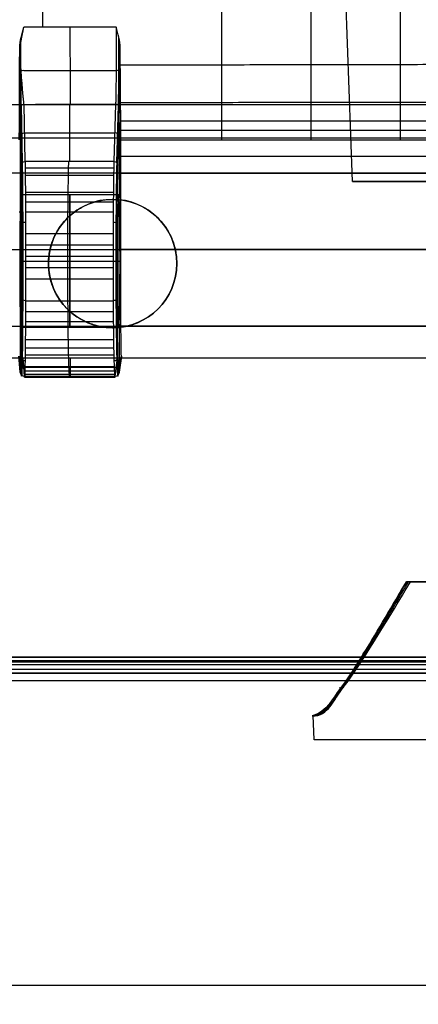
# Model space of a CAD drawing. Header units: millimetres. Extents: x -184 to 185, y -135 to 526.
# Tile 4 of 256: x -91 to -42, y -22 to 100. Entities that reach past the tile are written whole.
import ezdxf

# ---------------------------------------------------------------- set-up
doc = ezdxf.new("R2010")
doc.units = ezdxf.units.MM
doc.header["$MEASUREMENT"] = 0
doc.layers.add('Predefinito', color=7, linetype='Continuous', true_color=0x000000)

msp = doc.modelspace()

# ---------------------------------------------------------------- linework, layer by layer
at = {"layer": 'Predefinito'}
for p, q in [((-49.99, 80.18, -225), (-51.57, 125.18, -225)), ((179.11, 89.77, 44.6), (-177.81, 89.77, 44.6)), ((-91.29, 89.69, 28.36), (-91.17, 82.55, 16.63)), ((-90.81, 82.68, 16.56), (-90.94, 89.81, 28.28)), ((-85.23, 82.68, 16.56), (-85.23, 89.83, 28.31)), ((-79.52, 89.85, 28.34), (-79.73, 82.68, 16.56)), ((-79.38, 82.55, 16.63), (-79.17, 89.72, 28.41)), ((-91.44, 89.38, 28.54), (-91.31, 82.25, 16.82)), ((-79.23, 82.25, 16.81), (-79.02, 89.42, 28.59)), ((-91.41, 87.57, 25.56), (-91.41, 78.15, 25.56)), ((-79.08, 87.57, 25.55), (-79.08, 78.15, 25.55)), ((-90.88, 86.26, 22.45), (-79.63, 86.26, 22.45)), ((-177.81, 85.64, 46.2), (179.11, 85.64, 46.2)), ((-78.86, 85.4, 37.84), (0.65, 85.4, 37.84)), ((-79.73, 82.68, 16.56), (-90.81, 82.68, 16.56)), ((-78.85, 83.37, 38.52), (80.15, 83.37, 38.52)), ((179.11, 81.24, 46.75), (-177.81, 81.24, 46.75)), ((-90.8, 81.88, 15.39), (-79.75, 81.88, 15.39)), ((-78.85, 62.16, 38.75), (-78.85, 81.24, 38.75)), ((-78.85, 81.24, 38.75), (80.14, 81.24, 38.75)), ((-90.79, 80.97, 14.29), (-79.77, 80.97, 14.29)), ((-49.99, 80.18, -225), (-40, 80.18, -225)), ((-90.77, 78.85, 12.4), (-79.8, 78.85, 12.4)), ((-79.12, 78.53, 23.1), (-91.38, 78.53, 23.1)), ((-90.76, 77.66, 11.61), (-79.82, 77.66, 11.61)), ((-79.89, 77.97, 0), (-79.89, 77.97, -35)), ((-91.54, 76.42, 38.75), (-91.44, 76.42, 28.62)), ((-91.32, 76.42, 17.59), (-91.26, 76.42, 11.5)), ((-90.76, 76.4, 10.95), (-79.83, 76.4, 10.95)), ((-79.32, 76.43, 11.51), (-79.21, 76.43, 17.61)), ((-79.02, 76.43, 28.6), (-78.85, 76.43, 38.75)), ((-90.75, 73.72, 10.01), (-79.84, 73.72, 10.01)), ((-177.81, 71.7, 46.75), (179.11, 71.7, 46.75)), ((-90.74, 72.32, 9.74), (-79.85, 72.32, 9.74)), ((80.14, 71.7, 38.75), (-78.85, 71.7, 38.75)), ((-91.47, 70.28, 31.35), (-78.97, 70.28, 31.35)), ((-91.29, 70.28, 14.85), (-79.26, 70.28, 14.85)), ((-90.74, 70.91, 9.61), (-79.85, 70.91, 9.61)), ((-87.89, 69.97, -35), (-87.89, 69.97, 0)), ((-71.89, 69.97, 0), (-71.89, 69.97, -35)), ((-71.89, 69.97, 0), (-71.89, 69.97, -35)), ((-90.74, 69.49, 9.62), (-79.85, 69.49, 9.62)), ((-90.74, 68.07, 9.77), (-79.85, 68.07, 9.77)), ((-90.75, 65.32, 10.48), (-79.84, 65.32, 10.48)), ((-90.76, 64.01, 11.03), (-79.83, 64.01, 11.03)), ((-90.77, 62.75, 11.71), (-79.82, 62.75, 11.71)), ((-171.81, 62.16, 46.75), (173.11, 62.16, 46.75)), ((-91.41, 62.4, 25.56), (-91.41, 56.37, 25.56)), ((-91.38, 62.03, 23.1), (-79.12, 62.03, 23.1)), ((-79.89, 61.97, 0), (-79.89, 61.97, -35)), ((-79.08, 62.4, 25.55), (-79.08, 56.37, 25.55)), ((80.14, 62.16, 38.75), (-78.85, 62.16, 38.75)), ((-90.79, 60.49, 13.42), (-79.79, 60.49, 13.42)), ((-90.8, 59.48, 14.43), (-79.77, 59.48, 14.43)), ((-91.27, 58.16, 42.75), (-171.81, 58.16, 42.75)), ((-91.41, 56.42, 25.96), (-91.57, 58.44, 41.29)), ((-91.26, 56.06, 26), (-91.43, 58.2, 42.19)), ((-91.09, 58.2, 43.28), (-79.27, 58.2, 43.28)), ((-91.09, 58.2, 43.28), (-90.91, 55.92, 26.03)), ((-90.81, 58.59, 15.54), (-79.75, 58.59, 15.54)), ((-85.18, 58.2, 43.28), (-85.18, 55.92, 26.03)), ((-79.57, 55.92, 26.03), (-79.27, 58.2, 43.28)), ((-79.21, 56.06, 26), (-78.93, 58.21, 42.25)), ((80.39, 58.16, 42.75), (-79.09, 58.16, 42.75)), ((-78.8, 58.44, 41.29), (-79.07, 56.42, 25.95)), ((-91, 57.06, 34.65), (-79.42, 57.06, 34.65)), ((-90.85, 56.61, 19.3), (-79.68, 56.61, 19.3)), ((-90.83, 57.14, 17.98), (-79.71, 57.14, 17.98)), ((-90.91, 55.92, 26.03), (-79.57, 55.92, 26.03)), ((-90.89, 55.8, 23.48), (-79.61, 55.8, 23.48)), ((-90.87, 55.94, 22.06), (-79.64, 55.94, 22.06)), ((-90.86, 56.2, 20.66), (-79.66, 56.2, 20.66)), ((-0.01, 30.32, -11), (-43.24, 30.32, -11)), ((-43.24, 30.32, -29.5), (-43.24, 30.32, -11)), ((-42.76, 30.32, -35), (-43.24, 30.32, -29.5)), ((-48.5, 21.27, -29.5), (-48.67, 21.44, -11)), ((49.29, 20.46, -11), (-49.12, 20.46, -11)), ((-51.33, 16.88, -29.5), (-51.6, 17.15, -11)), ((-54.74, 10.61, -11.01), (-54.88, 13.64, -11)), ((55.02, 10.61, -11), (-54.74, 10.61, -11.01))]:
    msp.add_line(p, q, dxfattribs=at)
at = {"layer": 'Predefinito', "extrusion": (0.003388, -0.946209, -0.323537)}
msp.add_arc((-90.64, -0.05, -99.56), 0.5, 181.9401, 270.2861, dxfattribs=at)
at = {"layer": 'Predefinito', "extrusion": (-0.005684, -0.945486, -0.325613)}
msp.add_arc((-80.02, 0.04, -98.83), 0.5, 270.1063, 357.4277, dxfattribs=at)
at = {"layer": 'Predefinito', "extrusion": (0.008946, -0.519862, -0.854203)}
for centre in [(-89.39, -62.84, -64.8), (-89.39, -62.84, -57.94)]:
    msp.add_arc(centre, 0.5, 181.154, 270.8421, dxfattribs=at)
at = {"layer": 'Predefinito', "extrusion": (0.014909, 0.519825, 0.854142)}
msp.add_arc((82.05, -59.52, 62.83), 0.5, 181.9232, 271.4033, dxfattribs=at)
at = {"layer": 'Predefinito', "extrusion": (-0.014909, -0.519825, -0.854142)}
msp.add_arc((-82.05, -59.52, -55.93), 0.5, 268.5967, 358.0768, dxfattribs=at)
at = {"layer": 'Predefinito', "extrusion": (1.90698e-22, 4.44089e-16, -1)}
msp.add_arc((79.89, 69.97, 17.68), 8, 360, 180.0001, dxfattribs=at)
at = {"layer": 'Predefinito', "extrusion": (3.10694e-06, 4.23547e-07, 1)}
for start, end in [(0, 180), (180, 360)]:
    msp.add_arc((-79.89, 69.97, 0), 8, start, end, dxfattribs=at)
at = {"layer": 'Predefinito', "extrusion": (1, 8.61264e-16, -8.61264e-16)}
msp.add_arc((70.28, 23.1, -85.25), 8.25, 180, 0, dxfattribs=at)
at = {"layer": 'Predefinito', "extrusion": (1, -1.72253e-15, -1.72253e-15)}
msp.add_arc((70.28, 23.1, -85.22), 8.25, 360, 180, dxfattribs=at)
at = {"layer": 'Predefinito', "extrusion": (-0.003472, 0.943444, 0.331513)}
msp.add_arc((90.48, -14.68, 74.62), 0.5, 269.9303, 359.3629, dxfattribs=at)
at = {"layer": 'Predefinito', "extrusion": (0.005786, 0.943435, 0.331507)}
msp.add_arc((80.29, -14.4, 73.84), 0.5, 181.0611, 270.1161, dxfattribs=at)
at = {"layer": 'Predefinito', "extrusion": (6.66134e-16, -2.22045e-16, -1)}
msp.add_arc((79.89, 69.97, 17.5), 8, 180.0001, 360, dxfattribs=at)
at = {"layer": 'Predefinito', "extrusion": (-2.38636e-07, -3.18316e-07, -1)}
msp.add_arc((79.89, 69.97, 35), 8, 180.0002, 269.9219, dxfattribs=at)
at = {"layer": 'Predefinito', "extrusion": (0.003574, 0.939953, -0.341284)}
msp.add_arc((91, 32.52, 57.52), 0.5, 269.9261, 359.3594, dxfattribs=at)
at = {"layer": 'Predefinito', "extrusion": (-0.005958, 0.939933, -0.341307)}
msp.add_arc((79.41, 32.82, 58.32), 0.5, 181.0662, 270.1232, dxfattribs=at)
at = {"layer": 'Predefinito', "extrusion": (0.009001, 0.510982, -0.859544)}
msp.add_arc((91.83, 57.35, 14.39), 0.5, 269.1331, 358.8225, dxfattribs=at)
at = {"layer": 'Predefinito', "extrusion": (-0.015003, 0.510917, -0.859499)}
msp.add_arc((77.98, 60.72, 16.4), 0.5, 181.9601, 271.4447, dxfattribs=at)
at = {"layer": 'Predefinito', "extrusion": (-0.010382, 0.130861, 0.991346)}
msp.add_arc((86.16, -59.47, 42.76), 0.5, 355.4246, 85.5033, dxfattribs=at)
at = {"layer": 'Predefinito', "extrusion": (0.017302, 0.130849, 0.991251)}
msp.add_arc((86.28, -41.67, 40.44), 0.5, 97.4671, 187.5983, dxfattribs=at)
at = {"layer": 'Predefinito'}
for points, knots in [([(181.65, 0, -1.88), (181.66, 101.74, -1.92), (181.69, 203.47, -1.94), (181.69, 318.57, -1.97), (181.77, 331.87, -1.97), (181.5, 358.71, -1.97), (179.74, 372.15, -1.97), (170.27, 411.39, -1.97), (158.02, 436.09, -1.96), (124.1, 477.89, -1.96), (80.72, 511.97, -1.96), (0, 530.22, -1.96), (-80.73, 511.97, -1.96), (-124.09, 477.89, -1.96), (-158.08, 436.08, -1.96), (-170.11, 411.42, -1.97), (-183.5, 358.97, -1.97), (-181.38, 331.78, -1.97), (-181.86, 203.55, -1.94), (-181.61, 101.72, -1.92), (-181.65, 0, -1.88)], [15.000463, 15.000463, 15.000463, 15.000463, 320.217984, 320.217984, 360.245232, 360.245232, 400.27248, 400.27248, 480.326975, 480.326975, 560.381471, 640.435967, 720.490463, 800.545012, 800.545012, 880.599534, 880.599534, 960.654057, 960.654057, 1265.869848, 1265.869848, 1265.869848, 1265.869848]), ([(-182.62, 0, -6.1), (-182.6, 52.43, -6.13), (-182.64, 104.88, -6.16), (-182.64, 209.76, -6.22), (-181.93, 262.06, -6.26), (-182.7, 340.85, -6.3), (-183.17, 367.43, -6.3), (-168.26, 417.84, -6.3), (-155.69, 441.46, -6.3), (-104.4, 501.1, -6.3), (-52.44, 525, -6.3), (52.43, 525, -6.3), (104.42, 501.13, -6.3), (155.67, 441.46, -6.3), (168.18, 417.85, -6.3), (183.08, 367.39, -6.3), (182.73, 340.84, -6.3), (181.88, 262.05, -6.26), (182.64, 209.75, -6.22), (182.65, 104.88, -6.16), (182.6, 52.43, -6.13), (182.62, 0, -6.1)], [-1265.959092, -1265.959092, -1265.959092, -1265.959092, -1109.578105, -1109.578105, -953.197118, -953.197118, -875.006625, -875.006625, -796.816131, -796.816131, -640.435144, -640.435144, -484.054157, -484.054157, -405.863664, -405.863664, -327.67317, -327.67317, -171.292183, -171.292183, -14.911196, -14.911196, -14.911196, -14.911196]), ([(177.75, 0, 0), (177.75, 101.11, 0), (177.75, 202.21, 0), (177.75, 316.58, 0), (177.76, 329.84, 0), (177.71, 356.37, 0), (176.15, 369.62, 0), (167.19, 408.4, 0), (155.32, 432.85, 0), (122.15, 474.27, 0), (79.55, 508.09, 0), (0, 526.21, 0), (-79.57, 508.09, 0), (-122.15, 474.27, 0), (-155.38, 432.85, 0), (-167.05, 408.42, 0), (-179.68, 356.62, 0), (-177.35, 329.78, 0), (-177.97, 202.25, 0), (-177.69, 101.1, 0), (-177.75, 0, 0)], [15.08965, 15.08965, 15.08965, 15.08965, 320.217984, 320.217984, 360.245232, 360.245232, 400.27248, 400.27248, 480.326975, 480.326975, 560.381471, 640.435967, 720.490463, 800.545012, 800.545012, 880.599534, 880.599534, 960.654057, 960.654057, 1265.780703, 1265.780703, 1265.780703, 1265.780703]), ([(-163.21, -20, -192.35), (-163.16, 79.1, -192.37), (-163.25, 178.57, -191.63), (-162.92, 302.37, -190.6), (-164.12, 327.86, -190.55), (-158.25, 366.97, -190.3), (-155.62, 379.03, -190.06), (-148.48, 404.36, -189.78), (-143.16, 416.97, -189.71), (-122.55, 451.93, -189.45), (-102.53, 471.77, -189.32), (-66.79, 492.16, -189.18), (-41.19, 502.65, -189.11), (0.01, 508.05, -189.07), (41.2, 502.65, -189.11), (66.8, 492.16, -189.18), (102.53, 471.77, -189.32), (122.57, 451.93, -189.45), (143.15, 416.97, -189.71), (148.48, 404.38, -189.78), (155.66, 379.06, -190.06), (158.19, 366.81, -190.27), (164.17, 328.07, -190.59), (162.91, 302.36, -190.6), (163.24, 178.55, -191.63), (163.15, 79.11, -192.37), (163.2, -20, -192.35)], [-0.000253, -0.000253, -0.000253, -0.000253, 294.801457, 294.801457, 368.501821, 368.501821, 405.352003, 405.352003, 442.202185, 442.202185, 515.902549, 515.902549, 552.754038, 589.602913, 626.451788, 663.300663, 663.300663, 736.998414, 736.998414, 773.847289, 773.847289, 810.696164, 810.696164, 884.393914, 884.393914, 1179.185172, 1179.185172, 1179.185172, 1179.185172]), ([(105.43, -20, -408.63), (105.43, 68.39, -408.63), (105.44, 156.78, -408.62), (105.44, 245.17, -408.62), (105.44, 267.28, -408.62), (105.45, 289.38, -408.63), (105.44, 311.49, -408.59), (105.44, 322.56, -408.58), (105.4, 333.62, -408.55), (105.42, 344.67, -408.52), (105.43, 355.73, -408.53), (103.73, 366.79, -408.54), (100.36, 377.32, -408.55), (93.6, 398.41, -408.56), (80.02, 417.2, -408.57), (62.1, 430.22, -408.58), (53.15, 436.73, -408.59), (43.18, 441.83, -408.59), (32.66, 445.25, -408.59), (22.14, 448.68, -408.59), (11.08, 450.44, -408.59), (0.01, 450.44, -408.59), (-11.05, 450.44, -408.59), (-22.11, 448.68, -408.59), (-32.63, 445.26, -408.59), (-43.16, 441.83, -408.59), (-53.13, 436.73, -408.59), (-62.08, 430.22, -408.58), (-79.99, 417.21, -408.57), (-93.58, 398.41, -408.56), (-100.34, 377.32, -408.55), (-103.71, 366.79, -408.54), (-105.42, 355.73, -408.53), (-105.41, 344.67, -408.52), (-105.39, 333.62, -408.55), (-105.42, 322.56, -408.58), (-105.43, 311.49, -408.59), (-105.44, 289.39, -408.63), (-105.44, 267.28, -408.62), (-105.44, 245.17, -408.62), (-105.44, 156.78, -408.62), (-105.44, 68.39, -408.63), (-105.44, -20, -408.63)], [-0.000007, -0.000007, -0.000007, -0.000007, 265.172755, 265.172755, 265.172755, 331.490829, 331.490829, 331.490829, 364.672118, 364.672118, 364.672118, 397.248777, 397.248777, 397.248777, 462.405429, 462.405429, 462.405429, 495.001154, 495.001154, 495.001154, 527.592347, 527.592347, 527.592347, 560.182769, 560.182769, 560.182769, 592.780043, 592.780043, 592.780043, 657.938391, 657.938391, 657.938391, 690.516259, 690.516259, 690.516259, 723.697377, 723.697377, 723.697377, 790.016188, 790.016188, 790.016188, 1055.18988, 1055.18988, 1055.18988, 1055.18988]), ([(103.53, -20, -410), (103.53, 68.39, -410), (103.54, 156.78, -410), (103.54, 245.17, -410), (103.54, 267.28, -410), (103.55, 289.38, -410), (103.53, 311.49, -410), (103.52, 322.55, -410), (103.48, 333.61, -410), (103.49, 344.67, -410), (103.51, 355.53, -410), (101.84, 366.39, -410), (98.53, 376.74, -410), (91.91, 397.43, -410), (78.55, 415.9, -410), (60.98, 428.68, -410), (52.19, 435.06, -410), (42.4, 440.07, -410), (32.07, 443.44, -410), (21.74, 446.8, -410), (10.88, 448.53, -410), (0.01, 448.53, -410), (-10.85, 448.53, -410), (-21.71, 446.8, -410), (-32.04, 443.44, -410), (-42.37, 440.07, -410), (-52.17, 435.07, -410), (-60.96, 428.68, -410), (-78.53, 415.9, -410), (-91.88, 397.43, -410), (-98.51, 376.74, -410), (-101.82, 366.39, -410), (-103.49, 355.53, -410), (-103.48, 344.67, -410), (-103.47, 333.61, -410), (-103.51, 322.55, -410), (-103.52, 311.49, -410), (-103.54, 289.39, -410), (-103.54, 267.28, -410), (-103.54, 245.17, -410), (-103.54, 156.78, -410), (-103.54, 68.39, -410), (-103.54, -20, -410)], [-0.000007, -0.000007, -0.000007, -0.000007, 265.172755, 265.172755, 265.172755, 331.490829, 331.490829, 331.490829, 364.672118, 364.672118, 364.672118, 397.248777, 397.248777, 397.248777, 462.405429, 462.405429, 462.405429, 495.001154, 495.001154, 495.001154, 527.592347, 527.592347, 527.592347, 560.182769, 560.182769, 560.182769, 592.780043, 592.780043, 592.780043, 657.938391, 657.938391, 657.938391, 690.516259, 690.516259, 690.516259, 723.697377, 723.697377, 723.697377, 790.016188, 790.016188, 790.016188, 1055.18988, 1055.18988, 1055.18988, 1055.18988]), ([(-88.59, 99.44, 31.63), (-88.6, 101.03, 31.04), (-88.6, 109.08, 28.23), (-88.62, 124.05, 24.52), (-88.63, 144.64, 21.98), (-88.63, 158.5, 21.55), (-88.63, 165.4, 21.55)], [15.661287, 15.661287, 15.661287, 15.661287, 20.872566, 41.745132, 62.617698, 83.490262, 83.490262, 83.490262, 83.490262]), ([(-66.27, 85.4, 37.84), (-66.28, 85.79, 37.66), (-66.28, 86.55, 37.27), (-66.28, 88.09, 36.52), (-66.28, 90.79, 35.25), (-66.28, 96.26, 32.89), (-66.29, 107.47, 28.83), (-66.3, 124.12, 24.81), (-66.31, 144.68, 22.35), (-66.31, 158.52, 21.92), (-66.31, 165.4, 21.92)], [0, 0, 0, 0, 1.304535, 2.609071, 5.218141, 10.436283, 20.872566, 41.745132, 62.617698, 83.490263, 83.490263, 83.490263, 83.490263]), ([(-55.12, 85.4, 37.84), (-55.12, 85.79, 37.66), (-55.12, 86.55, 37.28), (-55.12, 88.09, 36.54), (-55.12, 90.8, 35.28), (-55.13, 96.28, 32.94), (-55.13, 107.51, 28.91), (-55.14, 124.16, 24.91), (-55.15, 144.71, 22.45), (-55.15, 158.52, 22.02), (-55.15, 165.4, 22.02)], [0, 0, 0, 0, 1.304535, 2.609071, 5.218141, 10.436283, 20.872566, 41.745132, 62.617698, 83.490263, 83.490263, 83.490263, 83.490263]), ([(-43.97, 85.4, 37.84), (-43.97, 85.79, 37.66), (-43.97, 86.56, 37.28), (-43.97, 88.1, 36.55), (-43.97, 90.81, 35.31), (-43.97, 96.31, 32.99), (-43.98, 107.56, 28.99), (-43.98, 124.22, 24.99), (-43.99, 144.73, 22.5), (-43.99, 158.53, 22.05), (-43.99, 165.4, 22.05)], [0, 0, 0, 0, 1.304535, 2.609071, 5.218141, 10.436283, 20.872566, 41.745132, 62.617698, 83.490263, 83.490263, 83.490263, 83.490263]), ([(-91.53, 85.4, 37.84), (-91.53, 86.36, 37.4), (-91.52, 87.28, 36.89), (-91.51, 89.16, 35.97), (-91.51, 90.11, 35.52), (-91.5, 92.97, 34.21), (-91.49, 94.9, 33.39), (-91.48, 96.84, 32.62)], [-1, -1, -1, -1, -0.750061, -0.750061, -0.499924, -0.499924, 0, 0, 0, 0]), ([(-78.86, 85.4, 37.84), (-78.87, 86.36, 37.4), (-78.88, 87.28, 36.9), (-78.89, 89.17, 35.99), (-78.9, 90.12, 35.54), (-78.92, 92.99, 34.25), (-78.94, 94.92, 33.44), (-78.95, 96.87, 32.67)], [0, 0, 0, 0, 0.249941, 0.249941, 0.499924, 0.499924, 1, 1, 1, 1]), ([(0.65, 94.88, 33.88), (-6.79, 94.86, 33.84), (-17.94, 94.82, 33.79), (-32.82, 94.78, 33.72), (-43.97, 94.75, 33.68), (-55.13, 94.73, 33.64), (-66.78, 94.71, 33.6), (-74.72, 94.69, 33.57), (-78.93, 94.69, 33.55)], [0, 0, 0, 0, 22.320628, 33.480942, 44.641256, 55.801571, 66.961885, 79.622173, 79.622173, 79.622173, 79.622173]), ([(0.65, 90.11, 35.78), (-6.79, 90.1, 35.76), (-17.94, 90.08, 35.73), (-32.81, 90.06, 35.69), (-43.97, 90.04, 35.67), (-55.12, 90.03, 35.65), (-66.77, 90.02, 35.62), (-74.69, 90.01, 35.61), (-78.9, 90.01, 35.6)], [0, 0, 0, 0, 22.320628, 33.480942, 44.641256, 55.801571, 66.961885, 79.588702, 79.588702, 79.588702, 79.588702]), ([(0.65, 87.75, 36.79), (-6.79, 87.74, 36.78), (-17.94, 87.73, 36.76), (-32.81, 87.72, 36.75), (-43.97, 87.72, 36.74), (-55.12, 87.71, 36.72), (-66.76, 87.7, 36.71), (-74.68, 87.7, 36.7), (-78.88, 87.7, 36.7)], [0, 0, 0, 0, 22.320628, 33.480942, 44.641256, 55.801571, 66.961885, 79.571966, 79.571966, 79.571966, 79.571966]), ([(0.65, 86.57, 37.31), (-6.79, 86.57, 37.31), (-17.94, 86.57, 37.3), (-32.81, 86.56, 37.29), (-43.97, 86.56, 37.29), (-55.12, 86.56, 37.28), (-66.76, 86.55, 37.28), (-74.67, 86.55, 37.27), (-78.87, 86.55, 37.27)], [0, 0, 0, 0, 22.320628, 33.480942, 44.641256, 55.801571, 66.961885, 79.563599, 79.563599, 79.563599, 79.563599]), ([(-91.31, 82.25, 16.82), (-91.29, 80.58, 14.07), (-91.26, 78.01, 11.98), (-91.24, 71.96, 9.83), (-91.24, 68.64, 9.83), (-91.26, 62.59, 11.97), (-91.29, 60.01, 14.07), (-91.34, 56.67, 19.53), (-91.38, 55.99, 22.77), (-91.41, 56.42, 25.96)], [0, 0, 0, 0, 0.25, 0.25, 0.5, 0.5, 0.75, 0.75, 1, 1, 1, 1]), ([(-90.81, 82.68, 16.56), (-90.79, 80.95, 13.73), (-90.76, 78.28, 11.55), (-90.74, 72.03, 9.32), (-90.74, 68.58, 9.32), (-90.76, 62.33, 11.53), (-90.79, 59.65, 13.71), (-90.84, 56.19, 19.36), (-90.88, 55.48, 22.74), (-90.91, 55.92, 26.03)], [0, 0, 0, 0, 0.2485106, 0.2485106, 0.4970212, 0.4970212, 0.7455317, 0.7455317, 0.9940423, 0.9940423, 0.9940423, 0.9940423]), ([(-85.4, 82.68, 16.56), (-85.41, 82.43, 16.16), (-85.42, 82.17, 15.77), (-85.43, 81.6, 15.01), (-85.44, 81.29, 14.64), (-85.45, 80.32, 13.59), (-85.46, 79.62, 12.96), (-85.48, 78.47, 12.12), (-85.48, 78.07, 11.86), (-85.49, 77.25, 11.37), (-85.5, 76.83, 11.15), (-85.51, 75.54, 10.55), (-85.51, 74.65, 10.24), (-85.52, 73.26, 9.9), (-85.52, 72.79, 9.81), (-85.52, 71.85, 9.68), (-85.52, 70.91, 9.59), (-85.52, 69.96, 9.6), (-85.52, 69.01, 9.65), (-85.52, 68.54, 9.7), (-85.52, 67.12, 9.92), (-85.51, 66.21, 10.15), (-85.5, 64.88, 10.64), (-85.5, 64.44, 10.82), (-85.49, 63.58, 11.24), (-85.49, 63.16, 11.47), (-85.48, 61.94, 12.21), (-85.47, 61.19, 12.77), (-85.45, 60.14, 13.74), (-85.44, 59.8, 14.08), (-85.43, 59.16, 14.79), (-85.43, 58.87, 15.16), (-85.41, 58.03, 16.3), (-85.39, 57.55, 17.12), (-85.37, 56.94, 18.41), (-85.36, 56.76, 18.86), (-85.35, 56.45, 19.75), (-85.33, 56.18, 20.66), (-85.31, 56, 21.59), (-85.3, 55.87, 22.53), (-85.29, 55.82, 23.01), (-85.27, 55.77, 24.34), (-85.25, 55.81, 25.18), (-85.24, 55.92, 26.03)], [0, 0, 0, 0, 1.424573, 1.424573, 2.849146, 2.849146, 5.698292, 5.698292, 7.122865, 7.122865, 8.547438, 8.547438, 11.396584, 11.396584, 12.821157, 12.821157, 14.24573, 15.670303, 15.670303, 17.094876, 17.094876, 19.944022, 19.944022, 21.368595, 21.368595, 22.793168, 22.793168, 25.642314, 25.642314, 27.066887, 27.066887, 28.49146, 28.49146, 31.340606, 31.340606, 32.765179, 32.765179, 34.189752, 35.614325, 35.614325, 37.038898, 37.038898, 39.599061, 39.599061, 39.599061, 39.599061]), ([(-79.73, 82.68, 16.56), (-79.78, 80.95, 13.73), (-79.81, 78.28, 11.55), (-79.85, 72.02, 9.32), (-79.85, 68.58, 9.32), (-79.81, 62.33, 11.53), (-79.78, 59.65, 13.71), (-79.68, 56.19, 19.36), (-79.62, 55.48, 22.74), (-79.57, 55.92, 26.03)], [0, 0, 0, 0, 0.25, 0.25, 0.5, 0.5, 0.75, 0.75, 1, 1, 1, 1]), ([(-79.07, 56.42, 25.95), (-79.12, 55.99, 22.77), (-79.18, 56.68, 19.52), (-79.28, 60.02, 14.06), (-79.31, 62.6, 11.96), (-79.35, 68.64, 9.82), (-79.35, 71.96, 9.82), (-79.31, 78.01, 11.98), (-79.28, 80.58, 14.07), (-79.23, 82.25, 16.81)], [0, 0, 0, 0, 0.25, 0.25, 0.5, 0.5, 0.75, 0.75, 1, 1, 1, 1]), ([(-91.38, 78.53, 23.1), (-91.4, 78.53, 24.72), (-91.41, 78.04, 26.33), (-91.44, 76.25, 29.03), (-91.45, 74.94, 30.1), (-91.46, 72.44, 31.14), (-91.47, 71.36, 31.35), (-91.47, 70.28, 31.35)], [12.959425, 12.959425, 12.959425, 12.959425, 17.815761, 17.815761, 22.677336, 22.677336, 25.916949, 25.916949, 25.916949, 25.916949]), ([(-91.29, 70.28, 14.85), (-91.29, 72.45, 14.85), (-91.3, 74.59, 15.75), (-91.33, 77.64, 18.8), (-91.36, 78.53, 20.95), (-91.38, 78.53, 23.1)], [0, 0, 0, 0, 6.477475, 6.477475, 12.959425, 12.959425, 12.959425, 12.959425]), ([(-79.12, 78.53, 23.1), (-79.15, 78.53, 21.49), (-79.17, 78.04, 19.88), (-79.22, 76.26, 17.19), (-79.24, 74.95, 16.11), (-79.26, 72.45, 15.07), (-79.26, 71.36, 14.86), (-79.26, 70.28, 14.85)], [12.960057, 12.960057, 12.960057, 12.960057, 17.815651, 17.815651, 22.674702, 22.674702, 25.915058, 25.915058, 25.915058, 25.915058]), ([(-78.97, 70.28, 31.35), (-78.97, 72.46, 31.35), (-78.99, 74.61, 30.45), (-79.04, 77.65, 27.4), (-79.08, 78.53, 25.26), (-79.12, 78.53, 23.1)], [0, 0, 0, 0, 6.473116, 6.473116, 12.960057, 12.960057, 12.960057, 12.960057]), ([(-79.27, 58.2, 43.28), (-79.15, 58.15, 42.94), (-79.02, 58.16, 42.62), (-78.85, 58.25, 41.94), (-78.8, 58.31, 41.62), (-78.8, 58.44, 41.29)], [0, 0, 0, 0, 0.505484, 0.505484, 1, 1, 1, 1]), ([(-54.99, 13.58, -29.5), (-53.98, 13.55, -29.5), (-53.31, 14.08, -29.49), (-52.22, 15.47, -29.49), (-51.78, 16.31, -29.5), (-50.22, 18.29, -29.49), (-49.35, 19.85, -29.5), (-46.68, 24.31, -29.5), (-44.99, 27.36, -29.5), (-43.24, 30.32, -29.5)], [0, 0, 0, 0, 2.603692, 2.603692, 5.207383, 5.207383, 10.414766, 10.414766, 20.82953, 20.82953, 20.82953, 20.82953]), ([(-54.93, 13.62, -20.25), (-53.22, 13.89, -20.25), (-52.46, 15.74, -20.25), (-50.42, 18.35, -20.25), (-49.5, 19.87, -20.25), (-46.75, 24.31, -20.25), (-45.01, 27.33, -20.25), (-43.24, 30.32, -20.25)], [0.237916, 0.237916, 0.237916, 0.237916, 5.207383, 5.207383, 10.414765, 10.414765, 20.82953, 20.82953, 20.82953, 20.82953]), ([(-43.24, 30.32, -11), (-44.95, 27.34, -11), (-46.69, 24.37, -11), (-49.43, 20.01, -11), (-50.35, 18.53, -11), (-52.38, 15.84, -11), (-53.25, 14.08, -11), (-54.88, 13.64, -11)], [107.289286, 107.289286, 107.289286, 107.289286, 117.704051, 117.704051, 122.911434, 122.911434, 128.118816, 128.118816, 128.118816, 128.118816]), ([(-54.77, 13.61, -32.25), (-53.01, 13.83, -32.24), (-52.24, 15.72, -32.25), (-50.18, 18.35, -32.25), (-49.26, 19.87, -32.25), (-46.51, 24.31, -32.25), (-44.77, 27.33, -32.25), (-43, 30.32, -32.25)], [0.159582, 0.159582, 0.159582, 0.159582, 5.207383, 5.207383, 10.414765, 10.414765, 20.82953, 20.82953, 20.82953, 20.82953]), ([(-54.55, 13.64, -35), (-52.96, 14.15, -35), (-52.07, 15.9, -35), (-50.01, 18.59, -35), (-49.08, 20.06, -35), (-46.29, 24.4, -35), (-44.51, 27.36, -35), (-42.76, 30.32, -35)], [-25.759302, -25.759302, -25.759302, -25.759302, -20.566199, -20.566199, -15.373097, -15.373097, -4.986892, -4.986892, -4.986892, -4.986892]), ([(179.13, -134.04, 430.56), (59.39, -134.04, 430.43), (-60.36, -134.04, 430.31), (-180.1, -134.04, 430.18), (-180.89, -134.05, 430.18), (-181.67, -133.72, 430.18), (-182.22, -133.16, 430.18), (-182.78, -132.61, 430.18), (-183.1, -131.83, 430.18), (-183.1, -131.04, 430.18), (-183.1, -97.05, 430.1), (-183.1, -63.07, 430.02), (-183.1, -29.08, 429.94), (-183.19, -15.97, 429.91), (-172.23, 10.06, 429.86), (-146.21, 21.01, 429.86), (-133.1, 20.92, 429.87), (-44.69, 20.92, 429.96), (43.72, 20.92, 430.06), (132.13, 20.92, 430.15), (145.02, 21.01, 430.16), (171.07, 10.25, 430.21), (182.23, -15.75, 430.28), (182.13, -29.08, 430.31)], [103.533263, 103.533263, 103.533263, 103.533263, 462.766901, 462.766901, 462.766901, 463.552305, 463.552305, 463.552305, 464.3377, 464.3377, 464.3377, 566.303899, 566.303899, 566.303899, 604.000864, 641.698851, 641.698851, 641.698851, 906.932933, 906.932933, 906.932933, 944.014649, 982.329436, 982.329436, 982.329436, 982.329436]), ([(182.13, -29.08, 404.64), (182.22, -16.19, 404.61), (171.46, 9.86, 404.54), (145.46, 21.02, 404.49), (132.13, 20.92, 404.47), (43.72, 20.92, 404.38), (-44.69, 20.92, 404.29), (-133.1, 20.92, 404.2), (-146.21, 21.01, 404.18), (-172.23, 10.06, 404.18), (-183.19, -15.97, 404.23), (-183.1, -29.08, 404.26), (-183.1, -63.07, 404.34), (-183.1, -97.05, 404.42), (-183.1, -131.04, 404.51), (-183.1, -131.83, 404.51), (-182.78, -132.61, 404.51), (-182.22, -133.16, 404.51), (-181.67, -133.72, 404.51), (-180.89, -134.05, 404.51), (-180.1, -134.04, 404.51), (-60.36, -134.04, 404.63), (59.39, -134.04, 404.76), (179.13, -134.04, 404.88)], [-0.004716, -0.004716, -0.004716, -0.004716, 37.077124, 75.391787, 75.391787, 75.391787, 340.625893, 340.625893, 340.625893, 378.320123, 416.020827, 416.020827, 416.020827, 517.987025, 517.987025, 517.987025, 518.772421, 518.772421, 518.772421, 519.557825, 519.557825, 519.557825, 878.791462, 878.791462, 878.791462, 878.791462]), ([(182.13, -29.08, 399.29), (182.13, -19.87, 399.29), (177.13, -2.15, 399.29), (157.54, 16.5, 399.28), (140.62, 20.94, 399.27), (132.13, 20.92, 399.27), (43.72, 20.92, 399.24), (-44.69, 20.92, 399.2), (-133.1, 20.92, 399.17), (-146, 21, 399.16), (-165.95, 12.75, 399.16), (-180.64, -9.72, 399.15), (-183.1, -22.99, 399.15), (-183.1, -29.08, 399.15), (-183.1, -63.07, 399.15), (-183.1, -97.06, 399.15), (-183.1, -131.05, 399.15)], [-0.00256, -0.00256, -0.00256, -0.00256, 26.565076, 50.978282, 75.391487, 75.391487, 75.391487, 340.625345, 340.625345, 340.625345, 377.699978, 398.517671, 416.020247, 416.020247, 416.020247, 517.98672, 517.98672, 517.98672, 517.98672]), ([(182.62, -30.03, 3.3), (182.62, -20.18, 3.29), (177.15, -2.16, 3.29), (157.07, 15.89, 3.28), (140.79, 19.99, 3.27), (132.62, 19.97, 3.27), (44.21, 19.97, 3.24), (-44.2, 19.97, 3.2), (-132.61, 19.97, 3.17), (-145.72, 20.06, 3.17), (-171.75, 9.1, 3.16), (-182.7, -16.93, 3.15), (-182.61, -30.03, 3.16), (-182.61, -64.02, 3.16), (-182.61, -98.01, 3.16), (-182.61, -132, 3.16)], [0.00591, 0.00591, 0.00591, 0.00591, 28.407965, 51.904511, 75.401057, 75.401057, 75.401057, 340.634915, 340.634915, 340.634915, 378.335087, 416.029817, 416.029817, 416.029817, 517.996308, 517.996308, 517.996308, 517.996308]), ([(179.13, -132.04, 432.56), (59.39, -132.04, 432.43), (-60.36, -132.04, 432.31), (-180.1, -132.04, 432.18), (-180.37, -132.04, 432.18), (-180.63, -131.93, 432.18), (-180.81, -131.75, 432.18), (-181, -131.56, 432.18), (-181.1, -131.3, 432.18), (-181.1, -131.04, 432.18), (-181.1, -97.05, 432.1), (-181.1, -63.06, 432.02), (-181.1, -29.07, 431.94), (-181.19, -16.49, 431.91), (-170.67, 8.5, 431.86), (-145.68, 19.01, 431.86), (-133.1, 18.93, 431.87), (-44.69, 18.93, 431.96), (43.72, 18.93, 432.06), (132.13, 18.93, 432.15), (144.5, 19.01, 432.16), (169.51, 8.69, 432.21), (180.22, -16.28, 432.28), (180.13, -29.07, 432.31)], [103.533263, 103.533263, 103.533263, 103.533263, 462.766901, 462.766901, 462.766901, 463.552305, 463.552305, 463.552305, 464.3377, 464.3377, 464.3377, 566.303899, 566.303899, 566.303899, 604.000864, 641.698851, 641.698851, 641.698851, 906.932933, 906.932933, 906.932933, 944.014649, 982.329436, 982.329436, 982.329436, 982.329436]), ([(180.13, -29.08, 402.64), (180.21, -16.71, 402.61), (169.89, 8.3, 402.54), (144.92, 19.01, 402.49), (132.13, 18.92, 402.47), (43.72, 18.92, 402.38), (-44.69, 18.92, 402.29), (-133.1, 18.92, 402.2), (-145.68, 19, 402.18), (-170.67, 8.49, 402.18), (-181.18, -16.5, 402.23), (-181.1, -29.08, 402.26), (-181.1, -63.07, 402.34), (-181.1, -97.06, 402.42), (-181.1, -131.05, 402.51), (-181.1, -131.31, 402.51), (-180.99, -131.57, 402.51), (-180.81, -131.76, 402.51), (-180.62, -131.94, 402.51), (-180.36, -132.05, 402.51), (-180.1, -132.05, 402.51), (-60.36, -132.05, 402.63), (59.39, -132.05, 402.76), (179.13, -132.05, 402.88)], [-0.004716, -0.004716, -0.004716, -0.004716, 37.077124, 75.391787, 75.391787, 75.391787, 340.625893, 340.625893, 340.625893, 378.320123, 416.020827, 416.020827, 416.020827, 517.987025, 517.987025, 517.987025, 518.772421, 518.772421, 518.772421, 519.557825, 519.557825, 519.557825, 878.791462, 878.791462, 878.791462, 878.791462]), ([(180.13, -29.08, 401.29), (180.13, -20.24, 401.29), (175.33, -3.23, 401.29), (156.53, 14.68, 401.28), (140.28, 18.93, 401.28), (132.13, 18.92, 401.27), (43.72, 18.92, 401.24), (-44.69, 18.92, 401.21), (-133.1, 18.92, 401.18), (-145.49, 19, 401.17), (-164.64, 11.07, 401.16), (-178.74, -10.49, 401.16), (-181.1, -23.24, 401.16), (-181.1, -29.08, 401.16), (-181.1, -63.07, 401.16), (-181.1, -97.06, 401.16), (-181.1, -131.05, 401.16)], [-0.00256, -0.00256, -0.00256, -0.00256, 26.565076, 50.978282, 75.391487, 75.391487, 75.391487, 340.625345, 340.625345, 340.625345, 377.699978, 398.517671, 416.020247, 416.020247, 416.020247, 517.98672, 517.98672, 517.98672, 517.98672]), ([(180.63, -30.03, 1.29), (180.62, -20.57, 1.29), (175.37, -3.27, 1.29), (156.1, 14.05, 1.28), (140.46, 17.99, 1.28), (132.62, 17.97, 1.28), (44.21, 17.97, 1.24), (-44.2, 17.97, 1.21), (-132.61, 17.97, 1.18), (-145.19, 18.06, 1.17), (-170.18, 7.54, 1.16), (-180.69, -17.45, 1.16), (-180.61, -30.03, 1.16), (-180.61, -64.02, 1.16), (-180.61, -98.01, 1.16), (-180.61, -132, 1.16)], [0.00591, 0.00591, 0.00591, 0.00591, 28.407965, 51.904511, 75.401057, 75.401057, 75.401057, 340.634915, 340.634915, 340.634915, 378.335087, 416.029817, 416.029817, 416.029817, 517.996308, 517.996308, 517.996308, 517.996308])]:
    msp.add_open_spline(points, degree=3, knots=knots, dxfattribs=at)
for points, weights, degree, knots in [([(104.7, -20, -409.62), (104.7, 68.39, -409.62), (104.71, 156.83, -409.62), (104.72, 245.17, -409.62), (104.72, 267.26, -409.62), (104.72, 289.43, -409.62), (104.72, 311.49, -409.61), (104.71, 322.57, -409.6), (104.68, 333.64, -409.6), (104.71, 344.67, -409.59), (104.72, 355.65, -409.59), (103.03, 366.63, -409.59), (99.67, 377.1, -409.59), (92.98, 398.01, -409.6), (79.48, 416.71, -409.6), (61.68, 429.64, -409.61), (52.79, 436.1, -409.61), (42.89, 441.16, -409.61), (32.44, 444.57, -409.61), (21.99, 447.97, -409.61), (11, 449.71, -409.61), (0.01, 449.71, -409.61), (-10.98, 449.71, -409.61), (-21.96, 447.97, -409.61), (-32.41, 444.57, -409.61), (-42.86, 441.16, -409.61), (-52.77, 436.1, -409.61), (-61.66, 429.64, -409.61), (-79.45, 416.71, -409.6), (-92.95, 398.02, -409.6), (-99.65, 377.11, -409.59), (-103.01, 366.63, -409.59), (-104.7, 355.65, -409.59), (-104.69, 344.67, -409.59), (-104.67, 333.65, -409.6), (-104.7, 322.57, -409.6), (-104.7, 311.49, -409.61), (-104.71, 289.43, -409.62), (-104.71, 267.26, -409.62), (-104.71, 245.17, -409.62), (-104.71, 156.83, -409.62), (-104.71, 68.39, -409.62), (-104.71, -20, -409.62)], [0.9054455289, 0.905417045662, 0.905148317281, 0.904658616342, 0.904528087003, 0.905330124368, 0.902705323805, 0.901415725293, 0.899734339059, 0.897093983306, 0.897915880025, 0.8985149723, 0.899163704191, 0.900567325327, 0.901203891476, 0.901914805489, 0.902200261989, 0.90239062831, 0.902542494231, 0.902690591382, 0.902763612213, 0.902765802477, 0.902764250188, 0.902691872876, 0.902544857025, 0.902394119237, 0.902204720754, 0.901919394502, 0.90121142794, 0.900571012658, 0.899178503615, 0.898535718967, 0.89793132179, 0.897096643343, 0.899722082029, 0.901466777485, 0.90273004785, 0.905306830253, 0.904535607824, 0.904665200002, 0.90515252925, 0.90541397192, 0.905445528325], 3, [-0.000007, -0.000007, -0.000007, -0.000007, 265.172755, 265.172755, 265.172755, 331.490829, 331.490829, 331.490829, 364.672118, 364.672118, 364.672118, 397.248777, 397.248777, 397.248777, 462.405429, 462.405429, 462.405429, 495.001154, 495.001154, 495.001154, 527.592347, 527.592347, 527.592347, 560.182769, 560.182769, 560.182769, 592.780043, 592.780043, 592.780043, 657.938391, 657.938391, 657.938391, 690.516259, 690.516259, 690.516259, 723.697377, 723.697377, 723.697377, 790.016188, 790.016188, 790.016188, 1055.18988, 1055.18988, 1055.18988, 1055.18988]), ([(-79.46, 99.44, 31.69), (-79.45, 97.72, 32.33), (-79.45, 95.81, 32.34), (-79.47, 92.32, 31.14), (-79.49, 90.81, 29.93), (-79.52, 89.85, 28.34)], [0.999999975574, 0.999999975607, 0.999999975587, 0.999999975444, 0.999999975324, 0.999999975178], 3, [-0.9940554, -0.9940554, -0.9940554, -0.9940554, -0.5000001, -0.5000001, 0, 0, 0, 0]), ([(-91.29, 89.68, 28.36), (-91.31, 90.67, 29.97), (-91.32, 92.21, 31.22), (-91.33, 95.31, 32.27), (-91.33, 96.7, 32.38), (-91.33, 98.05, 32.15)], [0.854515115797, 0.85463679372, 0.854676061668, 0.854590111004, 0.854508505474, 0.854390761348], 3, [0, 0, 0, 0, 0.5, 0.5, 0.8621109, 0.8621109, 0.8621109, 0.8621109]), ([(-79.17, 89.72, 28.41), (-79.14, 90.7, 30.03), (-79.12, 92.24, 31.27), (-79.1, 95.33, 32.33), (-79.1, 96.73, 32.44), (-79.1, 98.09, 32.2)], [0.855153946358, 0.856006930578, 0.856708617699, 0.857431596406, 0.857576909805, 0.857552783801], 3, [0, 0, 0, 0, 0.5, 0.5, 0.8649737, 0.8649737, 0.8649737, 0.8649737]), ([(-90.94, 89.81, 28.28), (-91.06, 90.78, 29.97), (-91.19, 92.3, 31.31), (-91.37, 94.96, 32.39), (-91.43, 95.91, 32.59), (-91.48, 96.85, 32.62)], [0.999999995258, 0.999999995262, 0.999999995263, 0.999999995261, 0.999999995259, 0.999999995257], 3, [0, 0, 0, 0, 0.5000001, 0.5000001, 0.7543925, 0.7543925, 0.7543925, 0.7543925]), ([(-91.17, 82.55, 16.63), (-91.14, 80.84, 13.81), (-91.12, 78.17, 11.65), (-91.09, 71.93, 9.46), (-91.09, 68.5, 9.48), (-91.12, 62.29, 11.73), (-91.14, 59.64, 13.93), (-91.2, 56.31, 19.53), (-91.23, 55.64, 22.81), (-91.26, 56.06, 26)], [0.854514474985, 0.854877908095, 0.855154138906, 0.855437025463, 0.855432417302, 0.855145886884, 0.85486443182, 0.854140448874, 0.853721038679, 0.853307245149], 3, [0, 0, 0, 0, 10.141831, 10.141831, 20.283661, 20.283661, 30.425492, 30.425492, 40.325882, 40.325882, 40.325882, 40.325882]), ([(-79.38, 82.55, 16.63), (-79.42, 80.84, 13.81), (-79.46, 78.17, 11.65), (-79.5, 71.93, 9.46), (-79.5, 68.49, 9.48), (-79.46, 62.29, 11.73), (-79.42, 59.64, 13.93), (-79.33, 56.31, 19.53), (-79.27, 55.64, 22.81), (-79.21, 56.06, 26)], [0.855153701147, 0.855758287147, 0.856217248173, 0.856687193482, 0.856679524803, 0.856203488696, 0.855735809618, 0.854531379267, 0.853833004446, 0.853143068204], 3, [0, 0, 0, 0, 10.14224, 10.14224, 20.284479, 20.284479, 30.426719, 30.426719, 40.327509, 40.327509, 40.327509, 40.327509]), ([(-0.01, 80.18, -175), (-0.02, 80.18, -175), (-0.03, 80.18, -175), (-49.99, 80.18, -175.03), (-49.99, 80.18, -225), (-49.99, 80.18, -274.97), (-0.03, 80.18, -275)], [1, 0.999867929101, 0.999735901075, 0.707238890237, 1, 0.707332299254, 1], 2, [78.55753, 78.55753, 78.55753, 78.575242, 78.575242, 157.079633, 157.079633, 235.584024, 235.584024, 235.584024]), ([(-0.01, 80.18, -275), (-49.98, 80.18, -274.97), (-49.99, 80.18, -225), (-49.99, 80.18, -175.02), (-0.01, 80.18, -175)], [0.999733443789, 0.707240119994, 1, 0.70717400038, 0.999865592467], 2, [-235.584024, -235.584024, -235.584024, -157.079642, -157.079642, -78.55753, -78.55753, -78.55753]), ([(-87.89, 69.97, -35), (-87.89, 77.97, -35), (-79.89, 77.97, -35), (-79.88, 77.97, -35), (-79.88, 77.97, -35)], [1.00000046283, 0.707106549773, 1, 0.99971770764, 0.99943595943], 2, [-50.251505, -50.251505, -50.251505, -37.69084, -37.69084, -37.678734, -37.678734, -37.678734]), ([(-79.88, 77.97, -35), (-71.89, 77.96, -35), (-71.89, 69.97, -35), (-71.89, 69.97, -35), (-71.89, 69.97, -35)], [0.99943595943, 0.707389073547, 1, 0.99999941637, 0.999998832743], 2, [-37.678734, -37.678734, -37.678734, -25.126113, -25.126113, -25.126088, -25.126088, -25.126088]), ([(-79.88, 61.97, -35), (-79.88, 61.97, -35), (-79.89, 61.97, -35), (-87.89, 61.97, -35), (-87.89, 69.97, -35)], [0.999435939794, 0.999717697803, 1, 0.707107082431, 0.999999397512], 2, [-12.573308, -12.573308, -12.573308, -12.561201, -12.561201, 0, 0, 0]), ([(-42.76, 30.32, -35), (-42.67, 30.32, -35.99), (-42.58, 30.32, -36.99), (-42.01, 30.32, -43.49), (-41.45, 30.32, -49.99), (-40.92, 30.32, -56), (-40.4, 30.32, -62.02)], [1, 0.969038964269, 0.939036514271, 0.939036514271, 0.939036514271, 0.969038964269, 1], 2, [-48.84374, -48.84374, -48.84374, -46.804976, -46.804976, -33.466375, -33.466375, -21.387087, -21.387087, -21.387087]), ([(182.13, -29.08, 417.48), (182.13, -80.06, 417.48), (182.13, -131.04, 417.48), (182.13, -134.04, 417.48), (179.13, -134.04, 417.48), (-0.48, -134.04, 417.41), (-180.1, -134.04, 417.35), (-181.34, -134.04, 417.35), (-182.22, -133.16, 417.35), (-183.1, -132.29, 417.34), (-183.1, -131.04, 417.34), (-183.1, -80.06, 417.22), (-183.1, -29.08, 417.1), (-183.1, 20.92, 416.98), (-133.1, 20.92, 417.48), (-0.49, 20.92, 417.48), (132.13, 20.92, 417.48), (182.13, 20.92, 417.48), (182.13, -29.08, 417.48)], [1, 1.00000000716, 1.00000001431, 0.707106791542, 1.00000001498, 1.00000004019, 1.0000000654, 0.923877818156, 1.00000006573, 0.923877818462, 1.00000006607, 1.00000007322, 1.00000008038, 0.707106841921, 1.0000000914, 1.00000011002, 1.00000012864, 0.707106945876, 1], 2, [-465.912844, -465.912844, -465.912844, -363.94588, -363.94588, -359.233491, -359.233491, -0.000018, -0.000018, 2.356205, 2.356205, 4.712427, 4.712427, 106.678321, 106.678321, 185.218141, 185.218141, 450.452123, 450.452123, 528.991928, 528.991928, 528.991928]), ([(179.13, -133.46, 431.97), (59.39, -133.46, 431.85), (-60.36, -133.46, 431.72), (-180.1, -133.46, 431.6), (-180.74, -133.46, 431.6), (-181.37, -133.2, 431.6), (-181.81, -132.75, 431.6), (-182.26, -132.3, 431.6), (-182.52, -131.67, 431.59), (-182.52, -131.04, 431.59), (-182.52, -97.05, 431.51), (-182.52, -63.06, 431.43), (-182.51, -29.07, 431.35), (-182.6, -16.13, 431.32), (-171.78, 9.6, 431.27), (-146.05, 20.43, 431.27), (-133.1, 20.34, 431.28), (-44.69, 20.34, 431.38), (43.72, 20.34, 431.47), (132.13, 20.34, 431.56), (144.87, 20.42, 431.57), (170.61, 9.79, 431.63), (181.64, -15.91, 431.7), (181.55, -29.07, 431.73)], [0.853131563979, 0.853131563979, 0.853131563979, 0.853131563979, 0.853179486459, 0.85327301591, 0.85338556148, 0.853497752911, 0.853627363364, 0.853737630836, 0.853737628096, 0.853737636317, 0.85373762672, 0.85384837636, 0.854027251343, 0.85402371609, 0.853974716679, 0.853974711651, 0.853974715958, 0.853974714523, 0.85392797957, 0.853741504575, 0.853481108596, 0.853369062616], 3, [103.533263, 103.533263, 103.533263, 103.533263, 462.766901, 462.766901, 462.766901, 463.552305, 463.552305, 463.552305, 464.3377, 464.3377, 464.3377, 566.303899, 566.303899, 566.303899, 604.000864, 641.698851, 641.698851, 641.698851, 906.932933, 906.932933, 906.932933, 944.014649, 982.329436, 982.329436, 982.329436, 982.329436]), ([(181.55, -29.08, 403.22), (181.63, -16.34, 403.2), (171, 9.41, 403.12), (145.3, 20.43, 403.07), (132.13, 20.34, 403.06), (43.72, 20.34, 402.97), (-44.69, 20.34, 402.87), (-133.1, 20.34, 402.78), (-146.05, 20.42, 402.77), (-171.77, 9.6, 402.77), (-182.6, -16.13, 402.82), (-182.51, -29.08, 402.85), (-182.51, -63.07, 402.93), (-182.51, -97.06, 403.01), (-182.52, -131.05, 403.09), (-182.52, -131.68, 403.09), (-182.26, -132.31, 403.09), (-181.81, -132.75, 403.09), (-181.36, -133.2, 403.09), (-180.73, -133.46, 403.1), (-180.1, -133.46, 403.1), (-60.36, -133.46, 403.22), (59.39, -133.46, 403.35), (179.13, -133.46, 403.47)], [0.853737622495, 0.853629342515, 0.853370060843, 0.853179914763, 0.853131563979, 0.853131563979, 0.853131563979, 0.853131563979, 0.853082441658, 0.853078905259, 0.853258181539, 0.853369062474, 0.853369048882, 0.853369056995, 0.853369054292, 0.853479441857, 0.853609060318, 0.853721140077, 0.853833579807, 0.853926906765, 0.853974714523, 0.853974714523, 0.853974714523, 0.853974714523], 3, [-0.004716, -0.004716, -0.004716, -0.004716, 37.077124, 75.391787, 75.391787, 75.391787, 340.625893, 340.625893, 340.625893, 378.320123, 416.020827, 416.020827, 416.020827, 517.987025, 517.987025, 517.987025, 518.772421, 518.772421, 518.772421, 519.557825, 519.557825, 519.557825, 878.791462, 878.791462, 878.791462, 878.791462]), ([(182.38, -29.55, 201.29), (182.38, 20.45, 201.29), (132.38, 20.45, 201.29), (-0.24, 20.45, 201.29), (-132.86, 20.45, 201.29), (-182.85, 20.44, 200.79), (-182.85, -29.56, 200.91), (-182.85, -80.54, 201.04), (-182.86, -131.52, 201.16)], [1, 0.707106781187, 1, 1, 1, 0.707106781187, 1, 1, 1], 2, [465.912844, 465.912844, 465.912844, 544.45266, 544.45266, 809.686622, 809.686622, 888.226438, 888.226438, 990.192327, 990.192327, 990.192327]), ([(181.55, -29.08, 400.71), (181.54, -19.98, 400.71), (176.6, -2.46, 400.7), (157.24, 15.97, 400.7), (140.52, 20.35, 400.69), (132.13, 20.33, 400.69), (43.72, 20.33, 400.65), (-44.69, 20.33, 400.62), (-133.1, 20.33, 400.59), (-145.85, 20.42, 400.58), (-165.57, 12.26, 400.58), (-180.09, -9.95, 400.57), (-182.52, -23.07, 400.57), (-182.51, -29.08, 400.57), (-182.51, -63.07, 400.57), (-182.51, -97.06, 400.57), (-182.51, -131.05, 400.57)], [0.853705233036, 0.853627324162, 0.853462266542, 0.853244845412, 0.853155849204, 0.853130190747, 0.853130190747, 0.853130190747, 0.853130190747, 0.853090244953, 0.85309950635, 0.853245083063, 0.85334996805, 0.853401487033, 0.853401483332, 0.853401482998, 0.853401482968], 3, [-0.00256, -0.00256, -0.00256, -0.00256, 26.565076, 50.978282, 75.391487, 75.391487, 75.391487, 340.625345, 340.625345, 340.625345, 377.699978, 398.517671, 416.020247, 416.020247, 416.020247, 517.98672, 517.98672, 517.98672, 517.98672]), ([(182.04, -30.03, 1.88), (182.03, -20.3, 1.88), (176.63, -2.49, 1.88), (156.79, 15.35, 1.87), (140.69, 19.4, 1.86), (132.62, 19.38, 1.86), (44.21, 19.38, 1.83), (-44.2, 19.38, 1.79), (-132.61, 19.38, 1.76), (-145.56, 19.47, 1.76), (-171.29, 8.64, 1.75), (-182.11, -17.08, 1.74), (-182.02, -30.03, 1.74), (-182.02, -64.02, 1.74), (-182.02, -98.01, 1.74), (-182.02, -132, 1.74)], [0.853401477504, 0.853484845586, 0.853653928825, 0.853867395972, 0.853951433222, 0.853976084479, 0.853976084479, 0.853976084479, 0.853976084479, 0.854016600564, 0.854002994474, 0.85381628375, 0.853705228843, 0.853705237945, 0.853705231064, 0.853705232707], 3, [0.00591, 0.00591, 0.00591, 0.00591, 28.407965, 51.904511, 75.401057, 75.401057, 75.401057, 340.634915, 340.634915, 340.634915, 378.335087, 416.029817, 416.029817, 416.029817, 517.996308, 517.996308, 517.996308, 517.996308])]:
    msp.add_rational_spline(points, weights, degree=degree, knots=knots, dxfattribs=at)
for points, weights, degree in [([(-91.48, 96.85, 32.62), (-91.31, 97.73, 32.43), (-91.14, 98.6, 32.1), (-90.97, 99.44, 31.62)], [0.999999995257, 0.999999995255, 0.999999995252, 0.999999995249], 3), ([(-85.22, 99.44, 31.66), (-85.21, 93.26, 33.94), (-85.17, 89.83, 28.31)], [1.00000000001, 0.771666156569, 1.00000000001], 2), ([(-90.97, 94.02, 31.68), (-87.14, 94.03, 31.7), (-83.3, 94.04, 31.72), (-79.46, 94.04, 31.74)], [0.885487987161, 0.885724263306, 0.885947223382, 0.886156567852], 3), ([(-91.44, 89.38, 28.54), (-91.43, 89.81, 28.28), (-90.94, 89.81, 28.28)], [1, 0.709029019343, 0.999999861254], 2), ([(-79.52, 89.85, 28.34), (-79.03, 89.84, 28.33), (-79.02, 89.42, 28.59)], [0.999999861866, 0.710307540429, 0.999999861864], 2), ([(-91.47, 70.28, 31.35), (-91.47, 62.03, 31.35), (-91.38, 62.03, 23.1)], [1, 0.70710676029, 1], 2), ([(-91.38, 62.03, 23.1), (-91.29, 62.03, 14.85), (-91.29, 70.28, 14.85)], [1, 0.707106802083, 1], 2), ([(-79.26, 70.28, 14.85), (-79.26, 62.03, 14.85), (-79.12, 62.03, 23.1)], [1, 0.707106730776, 1], 2), ([(-79.12, 62.03, 23.1), (-78.97, 62.03, 31.35), (-78.97, 70.28, 31.35)], [1, 0.707106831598, 1], 2)]:
    msp.add_rational_spline(points, weights, degree=degree, dxfattribs=at)
for points in [[(-91.48, 96.85, 32.61), (-91.48, 97.75, 32.26), (-91.21, 98.58, 31.94), (-90.97, 99.44, 31.62)], [(-79.46, 99.44, 31.69), (-83.3, 99.44, 31.67), (-87.13, 99.44, 31.64), (-90.97, 99.44, 31.62)], [(-78.95, 96.87, 32.67), (-78.96, 97.76, 32.32), (-79.22, 98.59, 32.01), (-79.46, 99.44, 31.69)], [(-91.48, 96.84, 32.62), (-91.48, 96.85, 32.62), (-91.48, 96.85, 32.62), (-91.48, 96.85, 32.62)], [(-91.48, 96.85, 32.62), (-91.48, 96.85, 32.61), (-91.48, 96.85, 32.61), (-91.48, 96.85, 32.61)], [(-91.48, 96.84, 32.62), (-91.48, 93.85, 32.69), (-91.46, 90.94, 31.1), (-91.44, 89.38, 28.54)], [(-79.02, 89.42, 28.59), (-78.98, 90.85, 30.94), (-78.95, 93.44, 32.47), (-78.95, 96.13, 32.65)], [(-78.95, 96.13, 32.65), (-78.95, 96.37, 32.67), (-78.95, 96.62, 32.68), (-78.95, 96.87, 32.67)], [(-90.94, 89.81, 28.28), (-87.13, 89.82, 28.3), (-83.33, 89.83, 28.32), (-79.52, 89.85, 28.34)], [(-78.85, 81.24, 38.75), (-78.85, 82.67, 38.75), (-78.85, 84.1, 38.44), (-78.86, 85.4, 37.84)], [(-78.8, 58.44, 41.29), (-78.83, 59.02, 39.8), (-78.85, 60.56, 38.75), (-78.85, 62.16, 38.75)], [(-91.57, 58.44, 41.29), (-91.58, 58.18, 41.94), (-91.3, 58.11, 42.65), (-91.09, 58.2, 43.28)], [(-91.41, 56.42, 25.96), (-91.41, 56.14, 25.99), (-91.19, 55.92, 26.02), (-90.91, 55.92, 26.03)], [(-79.57, 55.92, 26.03), (-79.29, 55.92, 26.02), (-79.07, 56.14, 25.99), (-79.07, 56.42, 25.95)], [(-48.19, 21.44, -35), (-48.29, 21.38, -33.17), (-48.4, 21.32, -31.33), (-48.5, 21.27, -29.5)], [(-51.11, 17.15, -35), (-51.19, 17.06, -33.17), (-51.26, 16.97, -31.33), (-51.33, 16.88, -29.5)], [(-54.88, 13.64, -11), (-54.9, 13.61, -17.17), (-54.94, 13.58, -23.33), (-54.99, 13.58, -29.5)], [(-54.99, 13.58, -29.5), (-54.85, 13.6, -31.33), (-54.7, 13.62, -33.17), (-54.55, 13.64, -35)], [(177.75, -20, 0), (59.25, -20, 0), (-59.25, -20, 0), (-177.76, -20, 0)]]:
    msp.add_open_spline(points, degree=3, dxfattribs=at)

doc.saveas('drawing.dxf')
